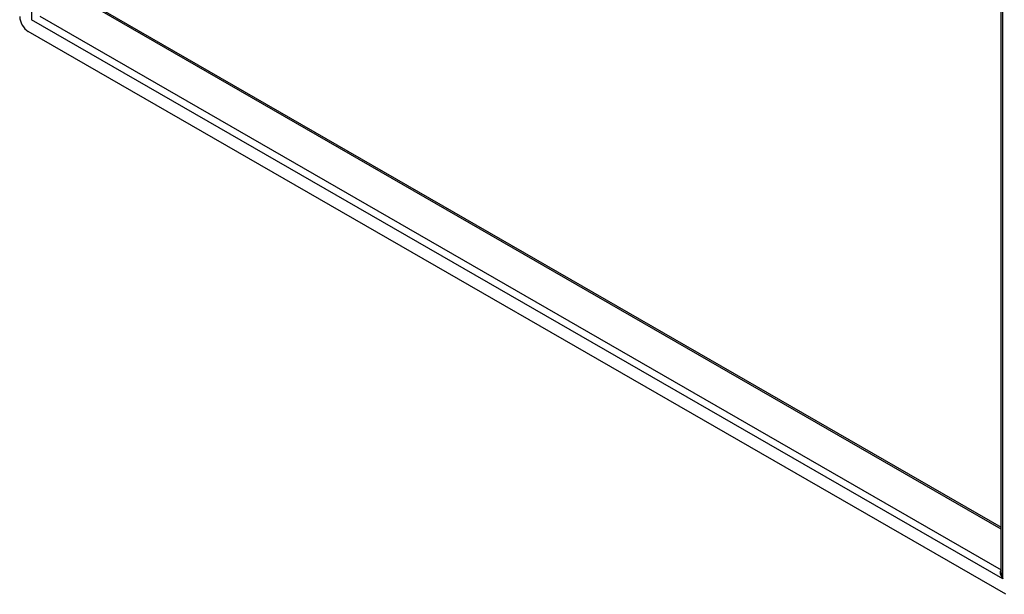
# Model space of a CAD drawing. Header units: inches. Extents: x 18 to 168, y 13 to 111.
# Tile 57 of 89: x 142 to 159, y 43 to 52. Entities that reach past the tile are written whole.
import ezdxf

# ---------------------------------------------------------------- set-up
doc = ezdxf.new("R2010")
doc.units = ezdxf.units.IN
doc.header["$MEASUREMENT"] = 0
doc.layers.add('Visible Edges(ANSI)', color=7, linetype='Continuous', lineweight=25)
doc.layers.add('Visible Tangent Edges(ANSI)', color=7, linetype='Continuous', lineweight=25)

msp = doc.modelspace()

# ---------------------------------------------------------------- linework, layer by layer
at = {"layer": 'Visible Edges(ANSI)'}
for p, q in [((158.48, 42.954), (158.48, 75.879)), ((143.377, 52.395), (158.48, 43.697)), ((158.557, 42.602), (142.589, 51.798))]:
    msp.add_line(p, q, dxfattribs=at)
msp.add_ellipse((142.589, 51.959), major_axis=(-0.098, 0.171), ratio=0.578093, start_param=0.787332, end_param=2.358128, dxfattribs=at)
at = {"layer": 'Visible Tangent Edges(ANSI)'}
for p, q in [((142.641, 85.047), (142.641, 51.989)), ((158.505, 42.853), (158.505, 75.911)), ((158.48, 43.669), (143.358, 52.377)), ((158.505, 42.853), (142.641, 51.989)), ((142.781, 52.045), (158.48, 43.004))]:
    msp.add_line(p, q, dxfattribs=at)
for major_axis, ratio, start_param, end_param in [((-0.085, 0.113), 0.482005, 6.27247, 7.796593), ((-0.056, 0.13), 0.481973, 0.841334, 1.626732)]:
    msp.add_ellipse((158.564, 42.887), major_axis=major_axis, ratio=ratio, start_param=start_param, end_param=end_param, dxfattribs=at)

doc.saveas('drawing.dxf')
